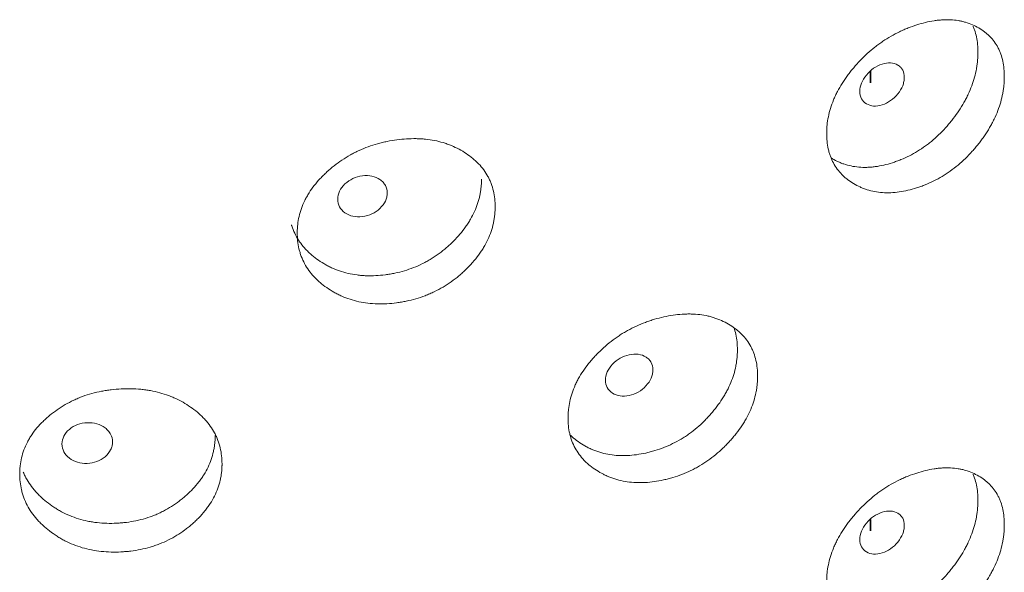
# Model space of a CAD drawing. Header units: millimetres. Extents: x 4 to 1188, y 1 to 840.
# Tile 173 of 210: x 965.92 to 971.56, y 213.83 to 217. Entities that reach past the tile are written whole.
import ezdxf

# ---------------------------------------------------------------- set-up
doc = ezdxf.new("R2010")
doc.units = ezdxf.units.MM
doc.layers.add('1', color=7, linetype='Continuous')

msp = doc.modelspace()

# ---------------------------------------------------------------- linework, layer by layer
at = {"layer": '1', "color": 154, "linetype": 'Continuous', "lineweight": 35}
for p, q in [((970.7922, 216.7019), (970.7922, 216.6359)), ((970.7922, 214.1351), (970.7922, 214.0691))]:
    msp.add_line(p, q, dxfattribs=at)
at = {"layer": '1', "color": 154, "linetype": 'Continuous', "lineweight": 13}
for points, knots in [([(971.5569, 216.6702), (971.5569, 216.6683), (971.5569, 216.6663), (971.5569, 216.6624), (971.5568, 216.6565), (971.5563, 216.6428), (971.555, 216.6229), (971.5531, 216.6068), (971.5514, 216.5946), (971.5508, 216.5905), (971.5495, 216.5824), (971.5488, 216.5783), (971.5419, 216.5417), (971.5326, 216.5091), (971.5138, 216.46), (971.5067, 216.4437), (971.4968, 216.4232), (971.4948, 216.4191), (971.4906, 216.4109), (971.4842, 216.3987), (971.4775, 216.3867), (971.4635, 216.3629), (971.4536, 216.3473), (971.4378, 216.3243), (971.4324, 216.3167), (971.4213, 216.3016), (971.4157, 216.2941), (971.404, 216.2793), (971.3981, 216.2719), (971.3889, 216.261), (971.3859, 216.2574), (971.3797, 216.2502), (971.3765, 216.2466), (971.3607, 216.229), (971.3477, 216.2154), (971.3073, 216.176), (971.2786, 216.1519), (971.2441, 216.1273), (971.2403, 216.1246), (971.2326, 216.1193), (971.2209, 216.1116), (971.2092, 216.1042), (971.1856, 216.0901), (971.1697, 216.0814), (971.1375, 216.0654), (971.1213, 216.0581), (971.0967, 216.0482), (971.0884, 216.045), (971.076, 216.0405), (971.0718, 216.0391), (971.0635, 216.0363), (971.0593, 216.0349), (971.0219, 216.023), (970.989, 216.0151), (970.94, 216.0082), (970.9237, 216.0067), (970.8914, 216.0054), (970.8756, 216.0056), (970.8294, 216.0089), (970.7928, 216.0158), (970.7584, 216.0279), (970.7449, 216.0331), (970.7382, 216.0359), (970.7185, 216.0448), (970.706, 216.0515), (970.6819, 216.066), (970.6704, 216.0738), (970.6539, 216.0866), (970.6458, 216.0933), (970.6381, 216.1003), (970.6331, 216.1051), (970.6306, 216.1075), (970.6086, 216.1298), (970.5922, 216.152), (970.5725, 216.1886), (970.5653, 216.2047), (970.5594, 216.2216), (970.5572, 216.2285), (970.5561, 216.2319), (970.5531, 216.2424), (970.5513, 216.2495), (970.5434, 216.2853), (970.5399, 216.3226), (970.5409, 216.3616), (970.5417, 216.3773), (970.5423, 216.3853), (970.5447, 216.4091), (970.5471, 216.425), (970.5567, 216.473), (970.5665, 216.5052), (970.5816, 216.5417), (970.5833, 216.5457), (970.5869, 216.5538), (970.5924, 216.5659), (970.5983, 216.5778), (970.6107, 216.6015), (970.6197, 216.617), (970.639, 216.6477), (970.6494, 216.6628), (970.6658, 216.6851), (970.6715, 216.6925), (970.6802, 216.7035), (970.6832, 216.7072), (970.6891, 216.7145), (970.6921, 216.7181), (970.7194, 216.7504), (970.7453, 216.7776), (970.7872, 216.8157), (970.8016, 216.8279), (970.8203, 216.8427), (970.824, 216.8456), (970.8316, 216.8513), (970.8353, 216.8541), (970.8467, 216.8624), (970.8544, 216.8678), (970.893, 216.8939), (970.9247, 216.912), (970.9655, 216.9316), (970.9778, 216.9373), (970.9902, 216.9426), (970.9985, 216.946), (971.0027, 216.9477), (971.0234, 216.956), (971.04, 216.9618), (971.0895, 216.9777), (971.1223, 216.9858), (971.159, 216.9914), (971.1631, 216.992), (971.1712, 216.9931), (971.1832, 216.9945), (971.211, 216.9969), (971.2493, 216.9971), (971.286, 216.9933), (971.3108, 216.9884), (971.3213, 216.9859), (971.3282, 216.9841), (971.3317, 216.9831), (971.3623, 216.9741), (971.3873, 216.9631), (971.4221, 216.9429), (971.4332, 216.9356), (971.4464, 216.9254), (971.449, 216.9234), (971.4542, 216.9192), (971.4618, 216.9128), (971.4689, 216.906), (971.492, 216.8827), (971.5077, 216.8615), (971.5234, 216.8315), (971.5263, 216.8253), (971.5319, 216.8126), (971.5344, 216.8062), (971.5413, 216.7865), (971.5451, 216.7729), (971.5541, 216.7309), (971.5569, 216.7013), (971.5569, 216.6702)], [0, 0, 0, 0, 0.001953, 0.001953, 0.003906, 0.007812, 0.015625, 0.023437, 0.023437, 0.027344, 0.027344, 0.03125, 0.03125, 0.0625, 0.0625, 0.078125, 0.078125, 0.082031, 0.082031, 0.085937, 0.09375, 0.09375, 0.109375, 0.109375, 0.117187, 0.117187, 0.125, 0.125, 0.132812, 0.132812, 0.136719, 0.136719, 0.140625, 0.140625, 0.15625, 0.15625, 0.1875, 0.1875, 0.191406, 0.191406, 0.195312, 0.203125, 0.203125, 0.21875, 0.21875, 0.234375, 0.234375, 0.242187, 0.242187, 0.246094, 0.246094, 0.25, 0.25, 0.28125, 0.28125, 0.296875, 0.296875, 0.3125, 0.3125, 0.34375, 0.351562, 0.351562, 0.359375, 0.359375, 0.375, 0.375, 0.390625, 0.390625, 0.398437, 0.402344, 0.402344, 0.40625, 0.40625, 0.4375, 0.4375, 0.453125, 0.457031, 0.457031, 0.460937, 0.460937, 0.46875, 0.46875, 0.5, 0.507812, 0.507812, 0.515625, 0.515625, 0.53125, 0.53125, 0.5625, 0.5625, 0.566406, 0.566406, 0.570312, 0.578125, 0.578125, 0.59375, 0.59375, 0.609375, 0.609375, 0.617187, 0.617187, 0.621094, 0.621094, 0.625, 0.625, 0.65625, 0.65625, 0.671875, 0.671875, 0.675781, 0.675781, 0.679687, 0.679687, 0.6875, 0.6875, 0.71875, 0.71875, 0.726562, 0.730469, 0.730469, 0.734375, 0.734375, 0.75, 0.75, 0.78125, 0.78125, 0.785156, 0.785156, 0.789062, 0.796875, 0.8125, 0.828125, 0.835937, 0.839844, 0.839844, 0.84375, 0.84375, 0.875, 0.875, 0.890625, 0.890625, 0.894531, 0.894531, 0.898437, 0.90625, 0.90625, 0.9375, 0.9375, 0.945312, 0.945312, 0.953125, 0.953125, 0.96875, 0.96875, 1, 1, 1, 1]), ([(971.3785, 216.96), (971.3789, 216.9592), (971.3792, 216.9584), (971.3822, 216.9513), (971.3846, 216.9449), (971.3912, 216.9253), (971.3948, 216.9119), (971.4033, 216.8703), (971.406, 216.841), (971.406, 216.8103)], [0, 0, 0, 0, 0.017682, 0.017682, 0.158013, 0.158013, 0.438675, 0.438675, 1, 1, 1, 1]), ([(971.406, 216.8103), (971.406, 216.8084), (971.406, 216.8064), (971.4059, 216.8026), (971.4058, 216.7968), (971.4054, 216.7832), (971.4041, 216.7636), (971.4024, 216.7477), (971.4008, 216.7357), (971.4002, 216.7317), (971.3989, 216.7237), (971.3982, 216.7196), (971.3917, 216.6835), (971.3829, 216.6513), (971.3649, 216.6028), (971.3581, 216.5866), (971.3486, 216.5664), (971.3467, 216.5623), (971.3427, 216.5543), (971.3366, 216.5422), (971.3301, 216.5302), (971.3077, 216.4908), (971.2873, 216.4603), (971.2591, 216.4234), (971.2533, 216.4161), (971.2444, 216.4052), (971.2414, 216.4016), (971.2354, 216.3944), (971.2323, 216.3908), (971.217, 216.3732), (971.1916, 216.346), (971.1575, 216.3144), (971.1324, 216.2937), (971.1214, 216.2852), (971.114, 216.2796), (971.1102, 216.2768), (971.0764, 216.2521), (971.0455, 216.2334), (970.9979, 216.2094), (970.9778, 216.2003), (970.9575, 216.1923), (970.9493, 216.1892), (970.9452, 216.1876), (970.9329, 216.1832), (970.9247, 216.1804), (970.8838, 216.1674), (970.8512, 216.1597), (970.8108, 216.1543), (970.8028, 216.1534), (970.7907, 216.1524), (970.7867, 216.1521), (970.7787, 216.1517), (970.7588, 216.1509), (970.7395, 216.1514), (970.6943, 216.1553), (970.662, 216.1621), (970.6316, 216.173), (970.6248, 216.1755), (970.6215, 216.1769), (970.6116, 216.181), (970.6051, 216.1839), (970.5873, 216.1925), (970.5764, 216.1985), (970.5658, 216.2051)], [0, 0, 0, 0, 0.00523, 0.00523, 0.010461, 0.020921, 0.041843, 0.062764, 0.062764, 0.073225, 0.073225, 0.083686, 0.083686, 0.167371, 0.167371, 0.209214, 0.209214, 0.219674, 0.219674, 0.230135, 0.251057, 0.251057, 0.334742, 0.334742, 0.355663, 0.355663, 0.366124, 0.366124, 0.376585, 0.376585, 0.418428, 0.46027, 0.481192, 0.491652, 0.491652, 0.502113, 0.502113, 0.585799, 0.585799, 0.627641, 0.638102, 0.638102, 0.648563, 0.648563, 0.669484, 0.669484, 0.75317, 0.75317, 0.774091, 0.774091, 0.784552, 0.784552, 0.795012, 0.836855, 0.836855, 0.920541, 0.931001, 0.931001, 0.941462, 0.941462, 0.962383, 0.962383, 1, 1, 1, 1]), ([(970.7307, 216.5863), (970.7306, 216.5702), (970.7337, 216.5563), (970.7461, 216.5327), (970.7552, 216.5232), (970.7804, 216.5079), (970.7942, 216.5036), (970.8243, 216.5015), (970.8403, 216.5036), (970.8932, 216.5203), (970.923, 216.5412), (970.9601, 216.5874), (970.9694, 216.603), (970.9786, 216.6265), (970.9809, 216.6344), (970.984, 216.6503), (970.9847, 216.6581), (970.9847, 216.6824), (970.9816, 216.6964), (970.9724, 216.714), (970.9686, 216.7193), (970.9594, 216.7288), (970.9542, 216.733), (970.9355, 216.7441), (970.9217, 216.7483), (970.8918, 216.7502), (970.8758, 216.748), (970.8229, 216.7313), (970.7927, 216.7103), (970.7433, 216.6498), (970.7308, 216.6184), (970.7307, 216.5863)], [0, 0, 0, 0, 0.0625, 0.0625, 0.125, 0.125, 0.1875, 0.1875, 0.25, 0.25, 0.375, 0.375, 0.4375, 0.4375, 0.46875, 0.46875, 0.5, 0.5, 0.5625, 0.5625, 0.59375, 0.59375, 0.625, 0.625, 0.6875, 0.6875, 0.75, 0.75, 0.875, 0.875, 1, 1, 1, 1]), ([(968.644, 215.9257), (968.644, 215.9238), (968.644, 215.9218), (968.644, 215.9179), (968.6439, 215.9121), (968.6433, 215.8984), (968.6418, 215.8787), (968.6397, 215.8629), (968.6378, 215.851), (968.6371, 215.8471), (968.6356, 215.8392), (968.6348, 215.8352), (968.627, 215.7998), (968.6165, 215.7687), (968.5952, 215.723), (968.5872, 215.7078), (968.576, 215.6891), (968.5737, 215.6853), (968.569, 215.6779), (968.5618, 215.6668), (968.5542, 215.656), (968.5384, 215.6345), (968.5272, 215.6206), (968.5094, 215.6004), (968.5033, 215.5937), (968.4908, 215.5805), (968.4844, 215.574), (968.4713, 215.5612), (968.4646, 215.5549), (968.4543, 215.5455), (968.4508, 215.5424), (968.4438, 215.5363), (968.4403, 215.5333), (968.4225, 215.5184), (968.4079, 215.507), (968.3624, 215.4747), (968.3302, 215.4555), (968.2916, 215.4368), (968.2872, 215.4348), (968.2786, 215.4309), (968.2656, 215.4251), (968.2524, 215.4198), (968.226, 215.4097), (968.2082, 215.4037), (968.1723, 215.3933), (968.1541, 215.3888), (968.1266, 215.3831), (968.1174, 215.3814), (968.1036, 215.379), (968.0989, 215.3783), (968.0897, 215.3769), (968.085, 215.3762), (968.0434, 215.3707), (968.0067, 215.3685), (967.9523, 215.37), (967.9343, 215.3713), (967.8984, 215.3755), (967.8809, 215.3784), (967.8298, 215.3896), (967.7893, 215.4029), (967.7514, 215.4208), (967.7364, 215.4283), (967.7291, 215.4323), (967.7074, 215.4446), (967.6936, 215.4533), (967.6671, 215.4719), (967.6543, 215.4818), (967.6362, 215.4974), (967.6274, 215.5054), (967.6189, 215.5137), (967.6133, 215.5194), (967.6106, 215.5223), (967.5864, 215.5483), (967.5684, 215.5732), (967.5468, 215.6133), (967.5389, 215.6305), (967.5325, 215.6485), (967.53, 215.6557), (967.5289, 215.6594), (967.5255, 215.6704), (967.5236, 215.6778), (967.5149, 215.7149), (967.511, 215.7528), (967.5122, 215.7916), (967.513, 215.8072), (967.5137, 215.8151), (967.5163, 215.8385), (967.5189, 215.854), (967.5295, 215.9003), (967.5402, 215.9308), (967.5568, 215.9647), (967.5587, 215.9685), (967.5626, 215.976), (967.5686, 215.9871), (967.5751, 215.998), (967.5887, 216.0196), (967.5986, 216.0336), (967.6198, 216.061), (967.6312, 216.0743), (967.6494, 216.0938), (967.6556, 216.1002), (967.6652, 216.1098), (967.6684, 216.1129), (967.675, 216.1192), (967.6783, 216.1223), (967.7083, 216.1499), (967.7369, 216.1727), (967.7831, 216.2036), (967.799, 216.2134), (967.8197, 216.225), (967.8239, 216.2272), (967.8322, 216.2317), (967.8364, 216.2338), (967.849, 216.2402), (967.8575, 216.2443), (967.9002, 216.2638), (967.9354, 216.2765), (967.9806, 216.2891), (967.9943, 216.2926), (968.0081, 216.2958), (968.0173, 216.2978), (968.0219, 216.2988), (968.045, 216.3035), (968.0635, 216.3065), (968.1187, 216.3138), (968.1553, 216.3163), (968.1962, 216.3156), (968.2008, 216.3155), (968.2098, 216.3152), (968.2233, 216.3146), (968.2544, 216.3121), (968.2974, 216.3058), (968.3385, 216.2956), (968.3664, 216.2864), (968.3782, 216.2821), (968.3859, 216.2791), (968.3898, 216.2775), (968.4243, 216.2633), (968.4524, 216.248), (968.4916, 216.2218), (968.5041, 216.2125), (968.5191, 216.2001), (968.522, 216.1975), (968.5278, 216.1924), (968.5364, 216.1847), (968.5445, 216.1767), (968.5706, 216.1494), (968.5883, 216.1255), (968.606, 216.0928), (968.6094, 216.0861), (968.6156, 216.0725), (968.6185, 216.0656), (968.6264, 216.0447), (968.6307, 216.0304), (968.6408, 215.9869), (968.644, 215.9568), (968.644, 215.9257)], [0, 0, 0, 0, 0.001953, 0.001953, 0.003906, 0.007812, 0.015625, 0.023437, 0.023437, 0.027344, 0.027344, 0.03125, 0.03125, 0.0625, 0.0625, 0.078125, 0.078125, 0.082031, 0.082031, 0.085937, 0.09375, 0.09375, 0.109375, 0.109375, 0.117187, 0.117187, 0.125, 0.125, 0.132812, 0.132812, 0.136719, 0.136719, 0.140625, 0.140625, 0.15625, 0.15625, 0.1875, 0.1875, 0.191406, 0.191406, 0.195312, 0.203125, 0.203125, 0.21875, 0.21875, 0.234375, 0.234375, 0.242187, 0.242187, 0.246094, 0.246094, 0.25, 0.25, 0.28125, 0.28125, 0.296875, 0.296875, 0.3125, 0.3125, 0.34375, 0.351563, 0.351563, 0.359375, 0.359375, 0.375, 0.375, 0.390625, 0.390625, 0.398438, 0.402344, 0.402344, 0.40625, 0.40625, 0.4375, 0.4375, 0.453125, 0.457031, 0.457031, 0.460938, 0.460938, 0.46875, 0.46875, 0.5, 0.507813, 0.507813, 0.515625, 0.515625, 0.53125, 0.53125, 0.5625, 0.5625, 0.566406, 0.566406, 0.570313, 0.578125, 0.578125, 0.59375, 0.59375, 0.609375, 0.609375, 0.617188, 0.617188, 0.621094, 0.621094, 0.625, 0.625, 0.65625, 0.65625, 0.671875, 0.671875, 0.675781, 0.675781, 0.679688, 0.679688, 0.6875, 0.6875, 0.71875, 0.71875, 0.726563, 0.730469, 0.730469, 0.734375, 0.734375, 0.75, 0.75, 0.78125, 0.78125, 0.785156, 0.785156, 0.789063, 0.796875, 0.8125, 0.828125, 0.835938, 0.839844, 0.839844, 0.84375, 0.84375, 0.875, 0.875, 0.890625, 0.890625, 0.894531, 0.894531, 0.898438, 0.90625, 0.90625, 0.9375, 0.9375, 0.945313, 0.945313, 0.953125, 0.953125, 0.96875, 0.96875, 1, 1, 1, 1]), ([(968.5659, 216.0844), (968.5659, 216.0825), (968.5659, 216.0805), (968.5659, 216.0767), (968.5657, 216.0709), (968.5653, 216.0574), (968.5638, 216.038), (968.5618, 216.0224), (968.56, 216.0107), (968.5593, 216.0068), (968.5579, 215.999), (968.5571, 215.9951), (968.5497, 215.9601), (968.5397, 215.9294), (968.5194, 215.884), (968.5117, 215.869), (968.501, 215.8504), (968.4988, 215.8467), (968.4943, 215.8393), (968.4873, 215.8283), (968.48, 215.8175), (968.4547, 215.7819), (968.4317, 215.755), (968.3999, 215.7229), (968.3934, 215.7166), (968.3834, 215.7072), (968.38, 215.7041), (968.3732, 215.698), (968.3698, 215.695), (968.3525, 215.68), (968.3239, 215.6572), (968.2856, 215.6315), (968.2575, 215.6151), (968.2451, 215.6085), (968.2368, 215.6041), (968.2326, 215.602), (968.1947, 215.5832), (968.1601, 215.5697), (968.1069, 215.554), (968.0845, 215.5483), (968.0617, 215.5438), (968.0526, 215.5421), (968.048, 215.5412), (968.0343, 215.5389), (968.0252, 215.5375), (967.9796, 215.5315), (967.9434, 215.5295), (967.8986, 215.531), (967.8896, 215.5315), (967.8762, 215.5325), (967.8718, 215.533), (967.8629, 215.5339), (967.8408, 215.5365), (967.8195, 215.5403), (967.7694, 215.5519), (967.7338, 215.5642), (967.7001, 215.5804), (967.6927, 215.5841), (967.689, 215.586), (967.6781, 215.5917), (967.6709, 215.5958), (967.6499, 215.6082), (967.6365, 215.6171), (967.6108, 215.6359), (967.5985, 215.6458), (967.581, 215.6616), (967.5753, 215.667), (967.567, 215.6753), (967.5643, 215.6781), (967.5589, 215.6838), (967.5563, 215.6867), (967.5331, 215.7127), (967.5159, 215.7375), (967.4953, 215.7774), (967.4878, 215.7946), (967.4816, 215.8124), (967.4798, 215.8179), (967.4792, 215.8198), (967.4786, 215.8218)], [0, 0, 0, 0, 0.004254, 0.004254, 0.008508, 0.017016, 0.034032, 0.051048, 0.051048, 0.059556, 0.059556, 0.068064, 0.068064, 0.136129, 0.136129, 0.170161, 0.170161, 0.178669, 0.178669, 0.187177, 0.204193, 0.204193, 0.272257, 0.272257, 0.289273, 0.289273, 0.297781, 0.297781, 0.306289, 0.306289, 0.340321, 0.374353, 0.391369, 0.399877, 0.399877, 0.408386, 0.408386, 0.47645, 0.47645, 0.510482, 0.51899, 0.51899, 0.527498, 0.527498, 0.544514, 0.544514, 0.612578, 0.612578, 0.629594, 0.629594, 0.638102, 0.638102, 0.64661, 0.680643, 0.680643, 0.748707, 0.757215, 0.757215, 0.765723, 0.765723, 0.782739, 0.782739, 0.816771, 0.816771, 0.850803, 0.850803, 0.867819, 0.867819, 0.876327, 0.876327, 0.884835, 0.884835, 0.9529, 0.9529, 0.986932, 0.99544, 0.99544, 1, 1, 1, 1]), ([(967.7433, 215.9688), (967.7432, 215.9527), (967.7466, 215.9383), (967.7604, 215.9125), (967.7705, 215.9013), (967.7985, 215.8817), (967.8138, 215.8749), (967.8472, 215.8676), (967.8651, 215.8669), (967.924, 215.8743), (967.9572, 215.8899), (967.9987, 215.9296), (968.009, 215.9435), (968.0193, 215.9655), (968.0219, 215.973), (968.0253, 215.9883), (968.0262, 215.996), (968.0261, 216.0203), (968.0226, 216.0348), (968.0124, 216.0541), (968.0081, 216.06), (967.9978, 216.0712), (967.992, 216.0762), (967.9711, 216.0907), (967.9558, 216.0973), (967.9225, 216.1045), (967.9046, 216.105), (967.8457, 216.0976), (967.8121, 216.0819), (967.7573, 216.0301), (967.7435, 216.0008), (967.7433, 215.9688)], [0, 0, 0, 0, 0.0625, 0.0625, 0.125, 0.125, 0.1875, 0.1875, 0.25, 0.25, 0.375, 0.375, 0.4375, 0.4375, 0.46875, 0.46875, 0.5, 0.5, 0.5625, 0.5625, 0.59375, 0.59375, 0.625, 0.625, 0.6875, 0.6875, 0.75, 0.75, 0.875, 0.875, 1, 1, 1, 1]), ([(970.1456, 214.956), (970.1456, 214.9541), (970.1456, 214.9521), (970.1456, 214.9482), (970.1455, 214.9423), (970.145, 214.9286), (970.1435, 214.9089), (970.1415, 214.8929), (970.1397, 214.8809), (970.139, 214.8768), (970.1376, 214.8688), (970.1368, 214.8648), (970.1294, 214.8287), (970.1195, 214.7969), (970.0992, 214.7494), (970.0916, 214.7337), (970.0809, 214.714), (970.0787, 214.7101), (970.0743, 214.7023), (970.0674, 214.6906), (970.0602, 214.6792), (970.0451, 214.6565), (970.0345, 214.6417), (970.0175, 214.62), (970.0117, 214.6129), (969.9998, 214.5987), (969.9937, 214.5917), (969.9812, 214.5779), (969.9748, 214.571), (969.965, 214.5609), (969.9617, 214.5575), (969.955, 214.5508), (969.9517, 214.5475), (969.9347, 214.5312), (969.9207, 214.5187), (969.8774, 214.4828), (969.8466, 214.461), (969.8097, 214.4393), (969.8056, 214.4369), (969.7973, 214.4323), (969.7849, 214.4255), (969.7723, 214.4191), (969.7471, 214.407), (969.7301, 214.3996), (969.6957, 214.3863), (969.6783, 214.3804), (969.652, 214.3725), (969.6432, 214.3701), (969.6299, 214.3666), (969.6254, 214.3655), (969.6166, 214.3634), (969.6121, 214.3624), (969.5722, 214.3536), (969.5371, 214.3485), (969.4848, 214.3456), (969.4675, 214.3455), (969.4331, 214.3469), (969.4163, 214.3484), (969.3671, 214.3555), (969.3282, 214.3656), (969.2917, 214.3805), (969.2773, 214.3868), (969.2702, 214.3902), (969.2494, 214.4008), (969.2361, 214.4084), (969.2105, 214.4249), (969.1983, 214.4338), (969.1808, 214.4479), (969.1722, 214.4552), (969.1641, 214.4629), (969.1587, 214.4681), (969.1561, 214.4708), (969.1327, 214.4949), (969.1154, 214.5184), (969.0945, 214.5567), (969.0869, 214.5734), (969.0807, 214.5908), (969.0784, 214.5978), (969.0772, 214.6014), (969.074, 214.6121), (969.0721, 214.6194), (969.0637, 214.6558), (969.06, 214.6934), (969.0611, 214.7323), (969.062, 214.748), (969.0626, 214.7559), (969.0651, 214.7795), (969.0676, 214.7952), (969.0779, 214.8424), (969.0882, 214.8738), (969.1042, 214.909), (969.106, 214.9129), (969.1098, 214.9207), (969.1156, 214.9323), (969.1219, 214.9438), (969.135, 214.9664), (969.1445, 214.9812), (969.165, 215.0102), (969.176, 215.0245), (969.1935, 215.0454), (969.1995, 215.0523), (969.2087, 215.0626), (969.2118, 215.066), (969.2182, 215.0728), (969.2213, 215.0762), (969.2503, 215.1062), (969.2778, 215.1312), (969.3223, 215.1659), (969.3376, 215.1769), (969.3574, 215.1901), (969.3614, 215.1927), (969.3695, 215.1978), (969.3735, 215.2003), (969.3856, 215.2077), (969.3937, 215.2124), (969.4348, 215.2353), (969.4686, 215.2508), (969.512, 215.2669), (969.5251, 215.2716), (969.5384, 215.2758), (969.5472, 215.2786), (969.5517, 215.2799), (969.5738, 215.2864), (969.5915, 215.2909), (969.6443, 215.3026), (969.6794, 215.308), (969.7186, 215.3106), (969.723, 215.3108), (969.7316, 215.3112), (969.7445, 215.3117), (969.7742, 215.3117), (969.8153, 215.3087), (969.8546, 215.3018), (969.8812, 215.2948), (969.8924, 215.2914), (969.8998, 215.289), (969.9035, 215.2878), (969.9364, 215.2762), (969.9632, 215.2632), (970.0005, 215.24), (970.0125, 215.2317), (970.0267, 215.2205), (970.0296, 215.2182), (970.0351, 215.2136), (970.0432, 215.2065), (970.051, 215.1992), (970.0758, 215.1739), (970.0926, 215.1514), (970.1095, 215.1201), (970.1127, 215.1137), (970.1186, 215.1005), (970.1214, 215.0939), (970.1288, 215.0736), (970.1329, 215.0597), (970.1426, 215.017), (970.1456, 214.9871), (970.1456, 214.956)], [0, 0, 0, 0, 0.001953, 0.001953, 0.003906, 0.007812, 0.015625, 0.023437, 0.023437, 0.027344, 0.027344, 0.03125, 0.03125, 0.0625, 0.0625, 0.078125, 0.078125, 0.082031, 0.082031, 0.085937, 0.09375, 0.09375, 0.109375, 0.109375, 0.117187, 0.117187, 0.125, 0.125, 0.132812, 0.132812, 0.136719, 0.136719, 0.140625, 0.140625, 0.15625, 0.15625, 0.1875, 0.1875, 0.191406, 0.191406, 0.195312, 0.203125, 0.203125, 0.21875, 0.21875, 0.234375, 0.234375, 0.242187, 0.242187, 0.246094, 0.246094, 0.25, 0.25, 0.28125, 0.28125, 0.296875, 0.296875, 0.3125, 0.3125, 0.34375, 0.351562, 0.351562, 0.359375, 0.359375, 0.375, 0.375, 0.390625, 0.390625, 0.398437, 0.402344, 0.402344, 0.40625, 0.40625, 0.4375, 0.4375, 0.453125, 0.457031, 0.457031, 0.460937, 0.460937, 0.46875, 0.46875, 0.5, 0.507812, 0.507812, 0.515625, 0.515625, 0.53125, 0.53125, 0.5625, 0.5625, 0.566406, 0.566406, 0.570312, 0.578125, 0.578125, 0.59375, 0.59375, 0.609375, 0.609375, 0.617187, 0.617187, 0.621094, 0.621094, 0.625, 0.625, 0.65625, 0.65625, 0.671875, 0.671875, 0.675781, 0.675781, 0.679687, 0.679687, 0.6875, 0.6875, 0.71875, 0.71875, 0.726562, 0.730469, 0.730469, 0.734375, 0.734375, 0.75, 0.75, 0.78125, 0.78125, 0.785156, 0.785156, 0.789062, 0.796875, 0.8125, 0.828125, 0.835937, 0.839844, 0.839844, 0.84375, 0.84375, 0.875, 0.875, 0.890625, 0.890625, 0.894531, 0.894531, 0.898437, 0.90625, 0.90625, 0.9375, 0.9375, 0.945312, 0.945312, 0.953125, 0.953125, 0.96875, 0.96875, 1, 1, 1, 1]), ([(970.0098, 215.235), (970.0143, 215.2221), (970.018, 215.2088), (970.0271, 215.1671), (970.0299, 215.1375), (970.03, 215.1069)], [0, 0, 0, 0, 0.324781, 0.324781, 1, 1, 1, 1]), ([(970.03, 215.1069), (970.03, 215.1049), (970.03, 215.103), (970.0299, 215.0992), (970.0298, 215.0934), (970.0293, 215.0798), (970.028, 215.0603), (970.0261, 215.0446), (970.0243, 215.0327), (970.0237, 215.0287), (970.0223, 215.0208), (970.0216, 215.0169), (970.0146, 214.9813), (970.0051, 214.9498), (969.9857, 214.9028), (969.9784, 214.8872), (969.9682, 214.8678), (969.9661, 214.8639), (969.9618, 214.8561), (969.9552, 214.8446), (969.9483, 214.8332), (969.9242, 214.7956), (969.9022, 214.7669), (969.8719, 214.7323), (969.8657, 214.7254), (969.8562, 214.7153), (969.853, 214.7119), (969.8465, 214.7053), (969.8432, 214.702), (969.8268, 214.6856), (969.7995, 214.6605), (969.763, 214.6318), (969.7361, 214.6133), (969.7243, 214.6056), (969.7164, 214.6006), (969.7123, 214.5981), (969.6761, 214.5763), (969.643, 214.5602), (969.5921, 214.5402), (969.5707, 214.5328), (969.5489, 214.5264), (969.5402, 214.524), (969.5358, 214.5228), (969.5227, 214.5194), (969.5139, 214.5173), (969.4702, 214.5077), (969.4355, 214.5028), (969.3925, 214.5007), (969.3839, 214.5005), (969.3711, 214.5005), (969.3668, 214.5006), (969.3583, 214.5008), (969.3371, 214.5016), (969.3165, 214.5038), (969.2684, 214.5114), (969.2341, 214.5209), (969.2018, 214.5344), (969.1946, 214.5375), (969.1911, 214.5391), (969.1805, 214.544), (969.1737, 214.5474), (969.1535, 214.5582), (969.1406, 214.5661), (969.1158, 214.5828), (969.1039, 214.5918), (969.087, 214.6061), (969.0815, 214.6111), (969.0756, 214.6167), (969.0751, 214.6172), (969.0745, 214.6178)], [0, 0, 0, 0, 0.004892, 0.004892, 0.009784, 0.019568, 0.039136, 0.058704, 0.058704, 0.068488, 0.068488, 0.078272, 0.078272, 0.156544, 0.156544, 0.195679, 0.195679, 0.205463, 0.205463, 0.215247, 0.234815, 0.234815, 0.313087, 0.313087, 0.332655, 0.332655, 0.342439, 0.342439, 0.352223, 0.352223, 0.391359, 0.430495, 0.450063, 0.459847, 0.459847, 0.469631, 0.469631, 0.547902, 0.547902, 0.587038, 0.596822, 0.596822, 0.606606, 0.606606, 0.626174, 0.626174, 0.704446, 0.704446, 0.724014, 0.724014, 0.733798, 0.733798, 0.743582, 0.782718, 0.782718, 0.860989, 0.870773, 0.870773, 0.880557, 0.880557, 0.900125, 0.900125, 0.939261, 0.939261, 0.978397, 0.978397, 0.997965, 0.997965, 1, 1, 1, 1]), ([(969.2753, 214.9327), (969.2752, 214.9167), (969.2784, 214.9025), (969.2916, 214.8779), (969.3014, 214.8675), (969.3283, 214.8502), (969.343, 214.8446), (969.375, 214.84), (969.3922, 214.8407), (969.4486, 214.8529), (969.4805, 214.8712), (969.5202, 214.9143), (969.5301, 214.929), (969.5399, 214.9518), (969.5424, 214.9595), (969.5457, 214.9751), (969.5465, 214.9829), (969.5464, 215.0072), (969.5431, 215.0214), (969.5333, 215.0398), (969.5292, 215.0455), (969.5194, 215.0558), (969.5138, 215.0603), (969.4938, 215.0731), (969.4791, 215.0785), (969.4472, 215.083), (969.4301, 215.0821), (969.3736, 215.0699), (969.3413, 215.0515), (969.2887, 214.9952), (969.2754, 214.9648), (969.2753, 214.9327)], [0, 0, 0, 0, 0.0625, 0.0625, 0.125, 0.125, 0.1875, 0.1875, 0.25, 0.25, 0.375, 0.375, 0.4375, 0.4375, 0.46875, 0.46875, 0.5, 0.5, 0.5625, 0.5625, 0.59375, 0.59375, 0.625, 0.625, 0.6875, 0.6875, 0.75, 0.75, 0.875, 0.875, 1, 1, 1, 1]), ([(967.0814, 214.4531), (967.0814, 214.4512), (967.0814, 214.4492), (967.0814, 214.4454), (967.0813, 214.4395), (967.0807, 214.4259), (967.0791, 214.4063), (967.077, 214.3907), (967.075, 214.379), (967.0743, 214.3751), (967.0727, 214.3673), (967.0719, 214.3634), (967.0639, 214.3286), (967.0531, 214.2984), (967.0312, 214.2544), (967.0229, 214.2399), (967.0114, 214.2221), (967.009, 214.2186), (967.0042, 214.2115), (966.9968, 214.201), (966.9889, 214.1908), (966.9727, 214.1706), (966.9612, 214.1577), (966.9429, 214.1388), (966.9366, 214.1327), (966.9238, 214.1205), (966.9172, 214.1146), (966.9037, 214.1028), (966.8968, 214.097), (966.8863, 214.0885), (966.8827, 214.0857), (966.8755, 214.0802), (966.8719, 214.0775), (966.8536, 214.064), (966.8386, 214.0538), (966.7919, 214.0252), (966.7589, 214.0087), (966.7193, 213.9932), (966.7148, 213.9915), (966.706, 213.9883), (966.6926, 213.9835), (966.6792, 213.9793), (966.6521, 213.9714), (966.6339, 213.9669), (966.5971, 213.9594), (966.5785, 213.9564), (966.5504, 213.9529), (966.541, 213.9519), (966.5268, 213.9507), (966.5221, 213.9504), (966.5126, 213.9497), (966.5078, 213.9494), (966.4653, 213.9473), (966.4278, 213.9482), (966.3723, 213.9541), (966.3539, 213.9568), (966.3173, 213.964), (966.2995, 213.9683), (966.2473, 213.9837), (966.2061, 214.0003), (966.1675, 214.0213), (966.1523, 214.03), (966.1448, 214.0346), (966.1227, 214.0486), (966.1087, 214.0585), (966.0817, 214.0793), (966.0688, 214.0902), (966.0503, 214.1072), (966.0413, 214.116), (966.0327, 214.125), (966.0271, 214.1311), (966.0243, 214.1342), (965.9997, 214.1622), (965.9814, 214.1886), (965.9595, 214.2304), (965.9515, 214.2483), (965.945, 214.2668), (965.9425, 214.2742), (965.9413, 214.278), (965.9379, 214.2893), (965.9359, 214.2968), (965.9271, 214.3346), (965.9232, 214.3729), (965.9243, 214.4116), (965.9252, 214.4271), (965.9259, 214.4349), (965.9285, 214.4581), (965.9312, 214.4734), (965.9419, 214.5189), (965.9528, 214.5485), (965.9696, 214.5811), (965.9715, 214.5847), (965.9755, 214.5919), (965.9816, 214.6025), (965.9882, 214.6129), (966.0021, 214.6334), (966.0121, 214.6466), (966.0337, 214.6722), (966.0453, 214.6846), (966.0637, 214.7026), (966.07, 214.7085), (966.0798, 214.7173), (966.0831, 214.7202), (966.0898, 214.7259), (966.0931, 214.7287), (966.1237, 214.7539), (966.1528, 214.7743), (966.1998, 214.8015), (966.216, 214.81), (966.2371, 214.8199), (966.2413, 214.8218), (966.2498, 214.8256), (966.2541, 214.8274), (966.2669, 214.8327), (966.2755, 214.8361), (966.3191, 214.8521), (966.355, 214.8619), (966.4012, 214.8708), (966.4151, 214.8733), (966.4292, 214.8753), (966.4387, 214.8766), (966.4434, 214.8772), (966.467, 214.88), (966.4858, 214.8815), (966.5422, 214.8843), (966.5797, 214.8837), (966.6216, 214.8798), (966.6263, 214.8793), (966.6356, 214.8782), (966.6494, 214.8765), (966.6812, 214.8715), (966.7252, 214.8616), (966.7674, 214.8481), (966.7961, 214.8366), (966.8081, 214.8313), (966.8161, 214.8277), (966.8201, 214.8258), (966.8554, 214.8087), (966.8843, 214.7911), (966.9246, 214.7617), (966.9375, 214.7514), (966.9529, 214.7377), (966.9559, 214.735), (966.9619, 214.7294), (966.9707, 214.721), (966.979, 214.7123), (967.0058, 214.6828), (967.024, 214.6575), (967.0423, 214.6233), (967.0458, 214.6164), (967.0522, 214.6022), (967.0551, 214.5951), (967.0633, 214.5736), (967.0677, 214.559), (967.0781, 214.5146), (967.0814, 214.4842), (967.0814, 214.4531)], [0, 0, 0, 0, 0.001953, 0.001953, 0.003906, 0.007813, 0.015625, 0.023438, 0.023438, 0.027344, 0.027344, 0.03125, 0.03125, 0.0625, 0.0625, 0.078125, 0.078125, 0.082031, 0.082031, 0.085938, 0.09375, 0.09375, 0.109375, 0.109375, 0.117188, 0.117188, 0.125, 0.125, 0.132813, 0.132813, 0.136719, 0.136719, 0.140625, 0.140625, 0.15625, 0.15625, 0.1875, 0.1875, 0.191406, 0.191406, 0.195313, 0.203125, 0.203125, 0.21875, 0.21875, 0.234375, 0.234375, 0.242188, 0.242188, 0.246094, 0.246094, 0.25, 0.25, 0.28125, 0.28125, 0.296875, 0.296875, 0.3125, 0.3125, 0.34375, 0.351563, 0.351563, 0.359375, 0.359375, 0.375, 0.375, 0.390625, 0.390625, 0.398438, 0.402344, 0.402344, 0.40625, 0.40625, 0.4375, 0.4375, 0.453125, 0.457031, 0.457031, 0.460938, 0.460938, 0.46875, 0.46875, 0.5, 0.507813, 0.507813, 0.515625, 0.515625, 0.53125, 0.53125, 0.5625, 0.5625, 0.566406, 0.566406, 0.570313, 0.578125, 0.578125, 0.59375, 0.59375, 0.609375, 0.609375, 0.617188, 0.617188, 0.621094, 0.621094, 0.625, 0.625, 0.65625, 0.65625, 0.671875, 0.671875, 0.675781, 0.675781, 0.679688, 0.679688, 0.6875, 0.6875, 0.71875, 0.71875, 0.726563, 0.730469, 0.730469, 0.734375, 0.734375, 0.75, 0.75, 0.78125, 0.78125, 0.785156, 0.785156, 0.789063, 0.796875, 0.8125, 0.828125, 0.835938, 0.839844, 0.839844, 0.84375, 0.84375, 0.875, 0.875, 0.890625, 0.890625, 0.894531, 0.894531, 0.898438, 0.90625, 0.90625, 0.9375, 0.9375, 0.945313, 0.945313, 0.953125, 0.953125, 0.96875, 0.96875, 1, 1, 1, 1]), ([(966.166, 214.5671), (966.166, 214.5511), (966.1694, 214.5363), (966.1834, 214.5094), (966.1938, 214.4974), (966.2223, 214.4754), (966.2379, 214.4674), (966.272, 214.4572), (966.2902, 214.4551), (966.3503, 214.4575), (966.3843, 214.4704), (966.4267, 214.5066), (966.4372, 214.5197), (966.4478, 214.5408), (966.4504, 214.5481), (966.4539, 214.5631), (966.4548, 214.5707), (966.4547, 214.595), (966.4512, 214.6098), (966.4407, 214.6299), (966.4363, 214.6363), (966.4258, 214.6483), (966.4198, 214.6538), (966.3985, 214.67), (966.3828, 214.6779), (966.3488, 214.6878), (966.3306, 214.6899), (966.2704, 214.6874), (966.2362, 214.6745), (966.1803, 214.6272), (966.1662, 214.5991), (966.166, 214.5671)], [0, 0, 0, 0, 0.0625, 0.0625, 0.125, 0.125, 0.1875, 0.1875, 0.25, 0.25, 0.375, 0.375, 0.4375, 0.4375, 0.46875, 0.46875, 0.5, 0.5, 0.5625, 0.5625, 0.59375, 0.59375, 0.625, 0.625, 0.6875, 0.6875, 0.75, 0.75, 0.875, 0.875, 1, 1, 1, 1]), ([(967.0424, 214.6166), (967.0424, 214.6146), (967.0424, 214.6127), (967.0423, 214.6089), (967.0422, 214.6031), (967.0417, 214.5896), (967.0402, 214.5704), (967.0381, 214.5549), (967.0363, 214.5434), (967.0356, 214.5395), (967.0341, 214.5318), (967.0333, 214.528), (967.0257, 214.4936), (967.0154, 214.4637), (966.9945, 214.42), (966.9866, 214.4056), (966.9755, 214.3879), (966.9733, 214.3844), (966.9686, 214.3774), (966.9615, 214.3669), (966.954, 214.3567), (966.9279, 214.3232), (966.9042, 214.2982), (966.8716, 214.2687), (966.8649, 214.2629), (966.8546, 214.2544), (966.8511, 214.2516), (966.8442, 214.246), (966.8406, 214.2432), (966.8229, 214.2297), (966.7935, 214.2092), (966.7543, 214.1866), (966.7254, 214.1726), (966.7127, 214.1669), (966.7042, 214.1633), (966.6999, 214.1615), (966.661, 214.1458), (966.6255, 214.1352), (966.5711, 214.1238), (966.5482, 214.12), (966.5249, 214.1173), (966.5156, 214.1163), (966.5109, 214.1158), (966.4969, 214.1146), (966.4875, 214.114), (966.4409, 214.1117), (966.4039, 214.1126), (966.3582, 214.1178), (966.3491, 214.119), (966.3354, 214.1212), (966.3308, 214.122), (966.3218, 214.1236), (966.2993, 214.128), (966.2775, 214.1336), (966.2265, 214.1493), (966.1901, 214.1645), (966.1559, 214.1834), (966.1484, 214.1877), (966.1446, 214.1899), (966.1334, 214.1966), (966.1262, 214.2012), (966.1048, 214.2153), (966.0912, 214.2253), (966.0651, 214.2462), (966.0525, 214.2571), (966.0347, 214.2743), (966.0289, 214.2802), (966.0205, 214.2892), (966.0177, 214.2922), (966.0123, 214.2983), (966.0096, 214.3014), (965.9861, 214.3293), (965.9686, 214.3556), (965.951, 214.3905), (965.9476, 214.3978), (965.9444, 214.4053)], [0, 0, 0, 0, 0.004383, 0.004383, 0.008765, 0.01753, 0.035061, 0.052591, 0.052591, 0.061356, 0.061356, 0.070121, 0.070121, 0.140243, 0.140243, 0.175303, 0.175303, 0.184068, 0.184068, 0.192834, 0.210364, 0.210364, 0.280485, 0.280485, 0.298016, 0.298016, 0.306781, 0.306781, 0.315546, 0.315546, 0.350607, 0.385667, 0.403198, 0.411963, 0.411963, 0.420728, 0.420728, 0.490849, 0.490849, 0.52591, 0.534675, 0.534675, 0.54344, 0.54344, 0.56097, 0.56097, 0.631092, 0.631092, 0.648622, 0.648622, 0.657387, 0.657387, 0.666152, 0.701213, 0.701213, 0.771334, 0.7801, 0.7801, 0.788865, 0.788865, 0.806395, 0.806395, 0.841456, 0.841456, 0.876516, 0.876516, 0.894047, 0.894047, 0.902812, 0.902812, 0.911577, 0.911577, 0.981698, 0.981698, 1, 1, 1, 1]), ([(971.5569, 214.1041), (971.5569, 214.1022), (971.5569, 214.1002), (971.5569, 214.0963), (971.5568, 214.0904), (971.5563, 214.0766), (971.555, 214.0568), (971.5531, 214.0407), (971.5514, 214.0285), (971.5508, 214.0244), (971.5495, 214.0163), (971.5488, 214.0122), (971.5419, 213.9756), (971.5326, 213.9429), (971.5138, 213.8939), (971.5067, 213.8775), (971.4968, 213.8571), (971.4948, 213.853), (971.4906, 213.8448), (971.4842, 213.8326), (971.4775, 213.8206), (971.4635, 213.7968), (971.4536, 213.7811), (971.4378, 213.7581), (971.4324, 213.7505), (971.4213, 213.7354), (971.4157, 213.728), (971.404, 213.7131), (971.3981, 213.7058), (971.3889, 213.6948), (971.3859, 213.6912), (971.3797, 213.684), (971.3765, 213.6805), (971.3607, 213.6628), (971.3477, 213.6492), (971.3073, 213.6099), (971.2786, 213.5858), (971.2441, 213.5612), (971.2403, 213.5585), (971.2326, 213.5532), (971.2209, 213.5454), (971.2092, 213.5381), (971.1856, 213.5239), (971.1697, 213.5153), (971.1375, 213.4993), (971.1213, 213.492), (971.0967, 213.482), (971.0884, 213.4789), (971.076, 213.4744), (971.0718, 213.4729), (971.0635, 213.4701), (971.0593, 213.4688), (971.0219, 213.4568), (970.989, 213.449), (970.94, 213.442), (970.9237, 213.4405), (970.8914, 213.4392), (970.8756, 213.4395), (970.8294, 213.4427), (970.7928, 213.4497), (970.7584, 213.4618), (970.7449, 213.467), (970.7382, 213.4698), (970.7185, 213.4787), (970.706, 213.4854), (970.6819, 213.4998), (970.6704, 213.5077), (970.6539, 213.5205), (970.6458, 213.5271), (970.6381, 213.5342), (970.6331, 213.539), (970.6306, 213.5414), (970.6086, 213.5637), (970.5922, 213.5858), (970.5725, 213.6225), (970.5653, 213.6385), (970.5594, 213.6555), (970.5572, 213.6623), (970.5561, 213.6658), (970.5531, 213.6763), (970.5513, 213.6834), (970.5434, 213.7192), (970.5399, 213.7565), (970.5409, 213.7955), (970.5417, 213.8112), (970.5423, 213.8192), (970.5447, 213.843), (970.5471, 213.8589), (970.5567, 213.9069), (970.5665, 213.939), (970.5816, 213.9755), (970.5833, 213.9796), (970.5869, 213.9877), (970.5924, 213.9998), (970.5983, 214.0117), (970.6107, 214.0354), (970.6197, 214.0509), (970.639, 214.0815), (970.6494, 214.0966), (970.6658, 214.119), (970.6715, 214.1264), (970.6802, 214.1374), (970.6832, 214.141), (970.6891, 214.1483), (970.6921, 214.1519), (970.7194, 214.1843), (970.7453, 214.2114), (970.7872, 214.2495), (970.8016, 214.2618), (970.8203, 214.2765), (970.824, 214.2794), (970.8316, 214.2852), (970.8353, 214.288), (970.8467, 214.2963), (970.8544, 214.3017), (970.893, 214.3278), (970.9247, 214.3459), (970.9655, 214.3655), (970.9778, 214.3711), (970.9902, 214.3764), (970.9985, 214.3799), (971.0027, 214.3816), (971.0234, 214.3898), (971.04, 214.3957), (971.0895, 214.4115), (971.1223, 214.4196), (971.159, 214.4253), (971.1631, 214.4259), (971.1712, 214.427), (971.1832, 214.4284), (971.211, 214.4307), (971.2493, 214.431), (971.286, 214.4271), (971.3108, 214.4223), (971.3213, 214.4197), (971.3282, 214.4179), (971.3317, 214.417), (971.3623, 214.408), (971.3873, 214.397), (971.4221, 214.3768), (971.4332, 214.3694), (971.4464, 214.3593), (971.449, 214.3573), (971.4542, 214.353), (971.4618, 214.3466), (971.4689, 214.3399), (971.492, 214.3165), (971.5077, 214.2953), (971.5234, 214.2654), (971.5263, 214.2592), (971.5319, 214.2465), (971.5344, 214.2401), (971.5413, 214.2204), (971.5451, 214.2068), (971.5541, 214.1648), (971.5569, 214.1352), (971.5569, 214.1041)], [0, 0, 0, 0, 0.001953, 0.001953, 0.003906, 0.007812, 0.015625, 0.023437, 0.023437, 0.027344, 0.027344, 0.03125, 0.03125, 0.0625, 0.0625, 0.078125, 0.078125, 0.082031, 0.082031, 0.085937, 0.09375, 0.09375, 0.109375, 0.109375, 0.117187, 0.117187, 0.125, 0.125, 0.132812, 0.132812, 0.136719, 0.136719, 0.140625, 0.140625, 0.15625, 0.15625, 0.1875, 0.1875, 0.191406, 0.191406, 0.195312, 0.203125, 0.203125, 0.21875, 0.21875, 0.234375, 0.234375, 0.242187, 0.242187, 0.246094, 0.246094, 0.25, 0.25, 0.28125, 0.28125, 0.296875, 0.296875, 0.3125, 0.3125, 0.34375, 0.351562, 0.351562, 0.359375, 0.359375, 0.375, 0.375, 0.390625, 0.390625, 0.398437, 0.402344, 0.402344, 0.40625, 0.40625, 0.4375, 0.4375, 0.453125, 0.457031, 0.457031, 0.460937, 0.460937, 0.46875, 0.46875, 0.5, 0.507812, 0.507812, 0.515625, 0.515625, 0.53125, 0.53125, 0.5625, 0.5625, 0.566406, 0.566406, 0.570312, 0.578125, 0.578125, 0.59375, 0.59375, 0.609375, 0.609375, 0.617187, 0.617187, 0.621094, 0.621094, 0.625, 0.625, 0.65625, 0.65625, 0.671875, 0.671875, 0.675781, 0.675781, 0.679687, 0.679687, 0.6875, 0.6875, 0.71875, 0.71875, 0.726562, 0.730469, 0.730469, 0.734375, 0.734375, 0.75, 0.75, 0.78125, 0.78125, 0.785156, 0.785156, 0.789062, 0.796875, 0.8125, 0.828125, 0.835937, 0.839844, 0.839844, 0.84375, 0.84375, 0.875, 0.875, 0.890625, 0.890625, 0.894531, 0.894531, 0.898437, 0.90625, 0.90625, 0.9375, 0.9375, 0.945313, 0.945313, 0.953125, 0.953125, 0.96875, 0.96875, 1, 1, 1, 1]), ([(971.3785, 214.3939), (971.3789, 214.3931), (971.3792, 214.3923), (971.3822, 214.3852), (971.3846, 214.3788), (971.3912, 214.3592), (971.3948, 214.3457), (971.4033, 214.3041), (971.406, 214.2748), (971.406, 214.2442)], [0, 0, 0, 0, 0.017682, 0.017682, 0.158013, 0.158013, 0.438675, 0.438675, 1, 1, 1, 1]), ([(971.406, 214.2442), (971.406, 214.2422), (971.406, 214.2403), (971.4059, 214.2364), (971.4058, 214.2307), (971.4054, 214.2171), (971.4041, 214.1975), (971.4024, 214.1816), (971.4008, 214.1696), (971.4002, 214.1655), (971.3989, 214.1575), (971.3982, 214.1535), (971.3917, 214.1174), (971.3829, 214.0851), (971.3649, 214.0367), (971.3581, 214.0205), (971.3486, 214.0003), (971.3467, 213.9962), (971.3427, 213.9881), (971.3366, 213.976), (971.3301, 213.9641), (971.3077, 213.9247), (971.2873, 213.8942), (971.2591, 213.8573), (971.2533, 213.8499), (971.2444, 213.839), (971.2414, 213.8354), (971.2354, 213.8283), (971.2323, 213.8247), (971.217, 213.8071), (971.1916, 213.7799), (971.1575, 213.7483), (971.1324, 213.7276), (971.1214, 213.7191), (971.114, 213.7134), (971.1102, 213.7106), (971.0764, 213.686), (971.0455, 213.6673), (970.9979, 213.6433), (970.9778, 213.6342), (970.9575, 213.6262), (970.9493, 213.623), (970.9452, 213.6215), (970.9329, 213.617), (970.9247, 213.6143), (970.8838, 213.6012), (970.8512, 213.5936), (970.8108, 213.5882), (970.8028, 213.5873), (970.7907, 213.5863), (970.7867, 213.586), (970.7787, 213.5856), (970.7588, 213.5847), (970.7395, 213.5853), (970.6943, 213.5892), (970.662, 213.596), (970.6316, 213.6069), (970.6248, 213.6094), (970.6215, 213.6107), (970.6116, 213.6148), (970.6051, 213.6177), (970.5873, 213.6263), (970.5764, 213.6324), (970.5658, 213.6389)], [0, 0, 0, 0, 0.00523, 0.00523, 0.010461, 0.020921, 0.041843, 0.062764, 0.062764, 0.073225, 0.073225, 0.083686, 0.083686, 0.167371, 0.167371, 0.209214, 0.209214, 0.219674, 0.219674, 0.230135, 0.251057, 0.251057, 0.334742, 0.334742, 0.355663, 0.355663, 0.366124, 0.366124, 0.376585, 0.376585, 0.418428, 0.46027, 0.481192, 0.491652, 0.491652, 0.502113, 0.502113, 0.585799, 0.585799, 0.627641, 0.638102, 0.638102, 0.648563, 0.648563, 0.669484, 0.669484, 0.75317, 0.75317, 0.774091, 0.774091, 0.784552, 0.784552, 0.795012, 0.836855, 0.836855, 0.920541, 0.931001, 0.931001, 0.941462, 0.941462, 0.962383, 0.962383, 1, 1, 1, 1]), ([(970.7307, 214.0201), (970.7306, 214.0041), (970.7337, 213.9902), (970.7461, 213.9666), (970.7552, 213.957), (970.7804, 213.9418), (970.7942, 213.9375), (970.8243, 213.9353), (970.8403, 213.9375), (970.8932, 213.9542), (970.923, 213.975), (970.9601, 214.0213), (970.9694, 214.0368), (970.9786, 214.0604), (970.9809, 214.0683), (970.984, 214.0841), (970.9847, 214.092), (970.9847, 214.1163), (970.9816, 214.1303), (970.9724, 214.1479), (970.9686, 214.1532), (970.9594, 214.1627), (970.9542, 214.1668), (970.9355, 214.178), (970.9217, 214.1822), (970.8918, 214.1841), (970.8758, 214.1819), (970.8229, 214.1651), (970.7927, 214.1442), (970.7433, 214.0837), (970.7308, 214.0522), (970.7307, 214.0201)], [0, 0, 0, 0, 0.0625, 0.0625, 0.125, 0.125, 0.1875, 0.1875, 0.25, 0.25, 0.375, 0.375, 0.4375, 0.4375, 0.46875, 0.46875, 0.5, 0.5, 0.5625, 0.5625, 0.59375, 0.59375, 0.625, 0.625, 0.6875, 0.6875, 0.75, 0.75, 0.875, 0.875, 1, 1, 1, 1])]:
    msp.add_open_spline(points, degree=3, knots=knots, dxfattribs=at)

doc.saveas('drawing.dxf')
